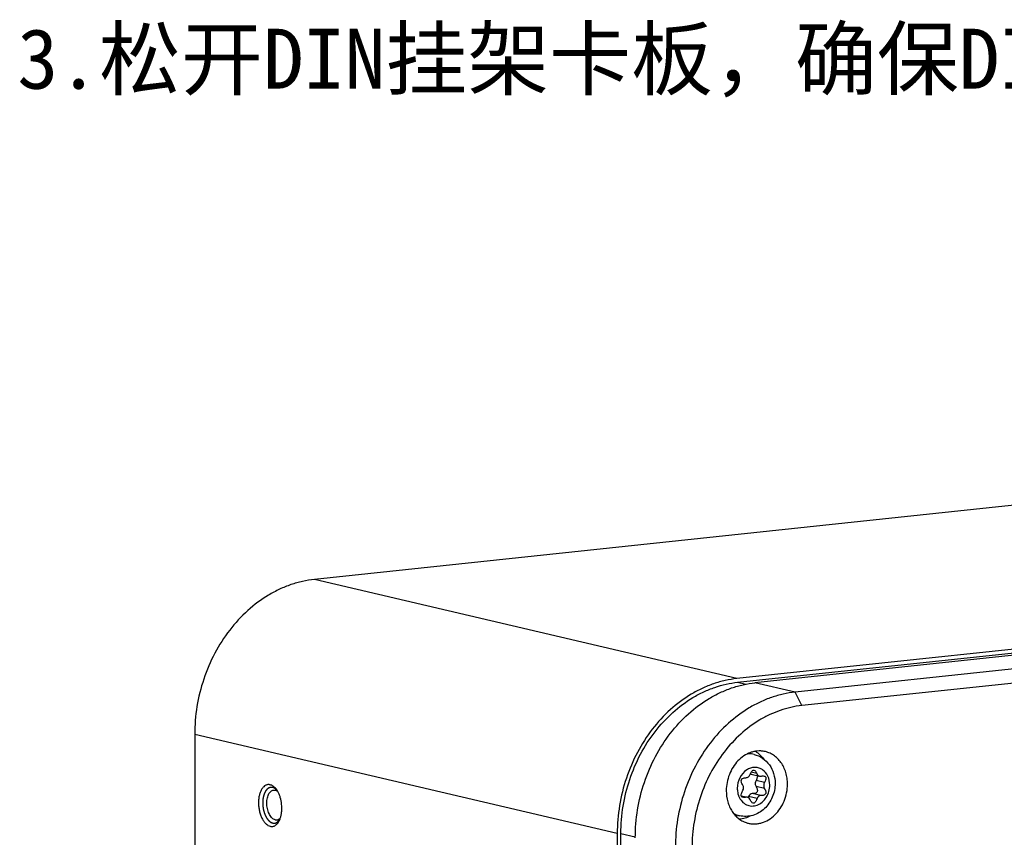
# Model space of a CAD drawing. Header units: millimetres. Extents: x 0 to 2731, y -3524 to -2222.
# Tile 220 of 221: x 2543 to 2625, y -2446 to -2378. Entities that reach past the tile are written whole.
import ezdxf

# ---------------------------------------------------------------- set-up
doc = ezdxf.new("R2010")
doc.units = ezdxf.units.MM
doc.header["$LTSCALE"] = 46.255
doc.layers.add('00_COMPONENTS', color=7, linetype='CONTINUOUS')
doc.layers.add('50_ALL_DETAILS', color=7, linetype='CONTINUOUS')
doc.styles.get("Standard").update_dxf_attribs({"font": 'simfang.ttf'})

msp = doc.modelspace()

# ---------------------------------------------------------------- linework, layer by layer
at = {"layer": '00_COMPONENTS', "color": 7}
for p, q in [((2676.85, -2413.091), (2567.123, -2424.758)), ((2712.037, -2421.345), (2602.31, -2433.012)), ((2602.366, -2433.321), (2712.093, -2421.654)), ((2713.538, -2421.697), (2603.811, -2433.364)), ((2716.873, -2422.479), (2607.146, -2434.147)), ((2717.43, -2423.597), (2607.703, -2435.264)), ((2557.16, -2437.669), (2557.22, -2496.41)), ((2603.734, -2439.33), (2603.303, -2439.229)), ((2603.494, -2440.968), (2604.2, -2441.133)), ((2602.67, -2442.778), (2603.182, -2442.898)), ((2602.535, -2444.441), (2602.104, -2444.34)), ((2592.347, -2445.923), (2592.421, -2519.15)), ((2592.726, -2519.221), (2592.652, -2445.91))]:
    msp.add_line(p, q, dxfattribs=at)
at = {"layer": '00_COMPONENTS', "color": 4}
for p, q in [((2602.31, -2433.012), (2567.123, -2424.758)), ((2602.366, -2433.321), (2603.045, -2433.481)), ((2607.146, -2434.147), (2603.811, -2433.364)), ((2607.703, -2435.264), (2607.146, -2434.147)), ((2592.347, -2445.923), (2557.16, -2437.669)), ((2603.962, -2440.925), (2603.495, -2440.816)), ((2604.607, -2441.657), (2603.901, -2441.492)), ((2604.607, -2442.18), (2603.901, -2442.014)), ((2603.054, -2442.895), (2602.684, -2442.808)), ((2603.983, -2443.002), (2603.277, -2442.836)), ((2604.288, -2442.76), (2603.582, -2442.595)), ((2592.652, -2445.91), (2593.848, -2446.19))]:
    msp.add_line(p, q, dxfattribs=at)
for centre, radius, start, end in [((2603.33, -2441.154), 1.871, 94.38113, 95.40977), ((2603.922, -2441.837), 1.456, 121.9982, 123.26955), ((2603.913, -2441.823), 1.44, 121.22549, 121.99726), ((2603.904, -2441.809), 1.423, 119.92436, 121.22653), ((2603.994, -2442.202), 1.649, 197.71723, 198.60615), ((2603.94, -2442.221), 1.591, 198.58782, 202.52568), ((2602.98, -2442.63), 1.866, 238.49993, 239.3844), ((2602.978, -2442.635), 1.861, 239.38455, 239.9687)]:
    msp.add_arc(centre, radius, start, end, dxfattribs=at)
at = {"layer": '00_COMPONENTS', "color": 7}
for centre, radius, start, end in [((2605.247, -2441.724), 1.974, 156.79947, 157.59099), ((2603.565, -2440.663), 0.313, 244.86603, 253.29526), ((2603.564, -2440.666), 0.31, 253.32582, 256.88521), ((2603.111, -2443.203), 0.312, 64.9034, 76.84195)]:
    msp.add_arc(centre, radius, start, end, dxfattribs=at)
for points, knots in [([(2567.123, -2424.758), (2566.794, -2424.793), (2566.136, -2424.902), (2565.165, -2425.177), (2564.214, -2425.563), (2562.973, -2426.224), (2561.517, -2427.312), (2560.007, -2428.957), (2558.771, -2430.89), (2557.853, -2433.039), (2557.288, -2435.322), (2557.159, -2436.889), (2557.16, -2437.669)], [0, 0, 0, 0, 0.055808, 0.112475, 0.170141, 0.22891, 0.349775, 0.475112, 0.60417, 0.735714, 0.868207, 1, 1, 1, 1]), ([(2602.31, -2433.012), (2601.981, -2433.047), (2601.323, -2433.156), (2600.352, -2433.431), (2599.401, -2433.817), (2598.16, -2434.478), (2596.704, -2435.566), (2595.194, -2437.211), (2593.958, -2439.144), (2593.04, -2441.293), (2592.475, -2443.576), (2592.346, -2445.143), (2592.347, -2445.923)], [0, 0, 0, 0, 0.055809, 0.112475, 0.170142, 0.22891, 0.349775, 0.475112, 0.60417, 0.735714, 0.868207, 1, 1, 1, 1]), ([(2592.652, -2445.91), (2592.651, -2445.149), (2592.776, -2443.621), (2593.327, -2441.395), (2594.222, -2439.3), (2595.428, -2437.415), (2596.9, -2435.812), (2598.319, -2434.751), (2599.53, -2434.106), (2600.457, -2433.73), (2601.404, -2433.462), (2602.046, -2433.355), (2602.366, -2433.321)], [0, 0, 0, 0, 0.131793, 0.264286, 0.39583, 0.524888, 0.650225, 0.77109, 0.829858, 0.887525, 0.944191, 1, 1, 1, 1]), ([(2593.848, -2446.275), (2593.847, -2445.495), (2593.975, -2443.928), (2594.541, -2441.645), (2595.458, -2439.496), (2596.695, -2437.563), (2598.205, -2435.918), (2599.661, -2434.83), (2600.902, -2434.169), (2601.853, -2433.783), (2602.824, -2433.508), (2603.482, -2433.399), (2603.811, -2433.364)], [0, 0, 0, 0, 0.131793, 0.264286, 0.39583, 0.524888, 0.650225, 0.77109, 0.829858, 0.887525, 0.944191, 1, 1, 1, 1]), ([(2607.146, -2434.147), (2606.818, -2434.181), (2606.159, -2434.29), (2605.189, -2434.566), (2604.237, -2434.951), (2602.996, -2435.613), (2601.54, -2436.701), (2600.03, -2438.345), (2598.794, -2440.278), (2597.876, -2442.427), (2597.311, -2444.71), (2597.182, -2446.277), (2597.183, -2447.057)], [0, 0, 0, 0, 0.055809, 0.112475, 0.170142, 0.22891, 0.349775, 0.475112, 0.60417, 0.735714, 0.868207, 1, 1, 1, 1]), ([(2607.703, -2435.264), (2607.402, -2435.296), (2606.798, -2435.396), (2605.909, -2435.649), (2605.037, -2436.002), (2603.899, -2436.608), (2602.564, -2437.606), (2601.18, -2439.113), (2600.047, -2440.885), (2599.205, -2442.855), (2598.687, -2444.948), (2598.569, -2446.384), (2598.57, -2447.099)], [0, 0, 0, 0, 0.055809, 0.112475, 0.170142, 0.22891, 0.349775, 0.475112, 0.60417, 0.735714, 0.868207, 1, 1, 1, 1]), ([(2604.576, -2439.077), (2604.482, -2439.06), (2604.292, -2439.038), (2604.003, -2439.044), (2603.713, -2439.089), (2603.328, -2439.202), (2602.864, -2439.44), (2602.373, -2439.855), (2601.963, -2440.383), (2601.655, -2440.994), (2601.464, -2441.66), (2601.42, -2442.122), (2601.42, -2442.352)], [0, 0, 0, 0, 0.0555, 0.111447, 0.168145, 0.225847, 0.344749, 0.469063, 0.598355, 0.731284, 0.865903, 1, 1, 1, 1]), ([(2603.734, -2439.33), (2603.989, -2439.389), (2604.481, -2439.609), (2605.053, -2440.182), (2605.407, -2440.921), (2605.485, -2441.467), (2605.486, -2441.741)], [0, 0, 0, 0, 0.244649, 0.491465, 0.743427, 1, 1, 1, 1]), ([(2603.846, -2439.07), (2603.98, -2439.15), (2604.237, -2439.345), (2604.447, -2439.587), (2604.54, -2439.72)], [0, 0, 0, 0, 0.492081, 1, 1, 1, 1]), ([(2606.517, -2441.81), (2606.517, -2441.644), (2606.494, -2441.315), (2606.39, -2440.838), (2606.219, -2440.395), (2605.986, -2439.998), (2605.698, -2439.657), (2605.36, -2439.382), (2604.984, -2439.182), (2604.713, -2439.103), (2604.576, -2439.077)], [0, 0, 0, 0, 0.137151, 0.27127, 0.401629, 0.527869, 0.650064, 0.768764, 0.884963, 1, 1, 1, 1]), ([(2602.804, -2441.901), (2602.775, -2441.855), (2602.727, -2441.77), (2602.667, -2441.621), (2602.65, -2441.475), (2602.72, -2441.368), (2602.802, -2441.316), (2602.912, -2441.284), (2602.996, -2441.275), (2603.042, -2441.273)], [0, 0, 0, 0, 0.176755, 0.321469, 0.533131, 0.624278, 0.725198, 0.848106, 1, 1, 1, 1]), ([(2603.042, -2441.273), (2603.121, -2441.269), (2603.288, -2441.198), (2603.388, -2441.053), (2603.422, -2440.971)], [0, 0, 0, 0, 0.473711, 1, 1, 1, 1]), ([(2603.433, -2440.946), (2603.454, -2440.895), (2603.496, -2440.807), (2603.569, -2440.701), (2603.646, -2440.637), (2603.705, -2440.63), (2603.729, -2440.636)], [0, 0, 0, 0, 0.363147, 0.637322, 0.837389, 1, 1, 1, 1]), ([(2603.729, -2440.636), (2603.776, -2440.647), (2603.876, -2440.742), (2603.931, -2440.854), (2603.962, -2440.925)], [0, 0, 0, 0, 0.382024, 1, 1, 1, 1]), ([(2604.005, -2441.086), (2604.019, -2441.14), (2603.998, -2441.288), (2603.94, -2441.416), (2603.901, -2441.492)], [0, 0, 0, 0, 0.396894, 1, 1, 1, 1]), ([(2603.962, -2440.925), (2603.985, -2440.976), (2604.049, -2441.068), (2604.149, -2441.122), (2604.2, -2441.133)], [0, 0, 0, 0, 0.516297, 1, 1, 1, 1]), ([(2604.327, -2441.137), (2604.352, -2441.133), (2604.434, -2441.121), (2604.519, -2441.119), (2604.576, -2441.132)], [0, 0, 0, 0, 0.298426, 1, 1, 1, 1]), ([(2604.576, -2441.132), (2604.614, -2441.141), (2604.691, -2441.176), (2604.722, -2441.281), (2604.715, -2441.372), (2604.684, -2441.496), (2604.641, -2441.591), (2604.607, -2441.657)], [0, 0, 0, 0, 0.190528, 0.375509, 0.493077, 0.634599, 1, 1, 1, 1]), ([(2563.444, -2441.858), (2563.413, -2441.851), (2563.349, -2441.841), (2563.254, -2441.844), (2563.16, -2441.864), (2563.037, -2441.914), (2562.89, -2442.022), (2562.744, -2442.207), (2562.625, -2442.443), (2562.538, -2442.721), (2562.484, -2443.03), (2562.467, -2443.361), (2562.486, -2443.7), (2562.541, -2444.035), (2562.63, -2444.353), (2562.749, -2444.643), (2562.895, -2444.893), (2563.062, -2445.095), (2563.245, -2445.241), (2563.381, -2445.299), (2563.447, -2445.315)], [0, 0, 0, 0, 0.022191, 0.043938, 0.065719, 0.088007, 0.135583, 0.189186, 0.249713, 0.3169, 0.389672, 0.466412, 0.545177, 0.623868, 0.700394, 0.772827, 0.839582, 0.899628, 0.95277, 1, 1, 1, 1]), ([(2563.933, -2442.207), (2563.898, -2442.162), (2563.824, -2442.079), (2563.703, -2441.976), (2563.577, -2441.9), (2563.488, -2441.869), (2563.444, -2441.858)], [0, 0, 0, 0, 0.281156, 0.540143, 0.778547, 1, 1, 1, 1]), ([(2564.075, -2442.419), (2564.064, -2442.4), (2564.021, -2442.327), (2563.972, -2442.256), (2563.933, -2442.207)], [0, 0, 0, 0, 0.258803, 1, 1, 1, 1]), ([(2605.486, -2441.741), (2605.486, -2442.131), (2605.329, -2442.914), (2604.67, -2443.892), (2603.672, -2444.496), (2602.892, -2444.525), (2602.535, -2444.441)], [0, 0, 0, 0, 0.257316, 0.511396, 0.758108, 1, 1, 1, 1]), ([(2602.804, -2442.319), (2602.84, -2442.254), (2602.878, -2442.109), (2602.841, -2441.961), (2602.804, -2441.901)], [0, 0, 0, 0, 0.512954, 1, 1, 1, 1]), ([(2603.177, -2445.042), (2603.272, -2445.069), (2603.467, -2445.109), (2603.766, -2445.127), (2604.068, -2445.103), (2604.472, -2445.013), (2604.965, -2444.794), (2605.49, -2444.385), (2605.93, -2443.851), (2606.263, -2443.222), (2606.47, -2442.531), (2606.517, -2442.05), (2606.517, -2441.81)], [0, 0, 0, 0, 0.055648, 0.111549, 0.168056, 0.225478, 0.343733, 0.467601, 0.596822, 0.730063, 0.865256, 1, 1, 1, 1]), ([(2603.901, -2441.492), (2603.859, -2441.574), (2603.814, -2441.755), (2603.857, -2441.938), (2603.901, -2442.014)], [0, 0, 0, 0, 0.512296, 1, 1, 1, 1]), ([(2603.901, -2442.014), (2603.925, -2442.056), (2603.966, -2442.135), (2604.015, -2442.273), (2604.018, -2442.381), (2603.993, -2442.434)], [0, 0, 0, 0, 0.328302, 0.597892, 1, 1, 1, 1]), ([(2604.607, -2442.18), (2604.632, -2442.223), (2604.674, -2442.304), (2604.714, -2442.423), (2604.724, -2442.526), (2604.699, -2442.615), (2604.638, -2442.683), (2604.546, -2442.729), (2604.426, -2442.755), (2604.337, -2442.76), (2604.288, -2442.76)], [0, 0, 0, 0, 0.166144, 0.301326, 0.410881, 0.504626, 0.597533, 0.704926, 0.837184, 1, 1, 1, 1]), ([(2604.607, -2441.657), (2604.565, -2441.739), (2604.52, -2441.92), (2604.563, -2442.104), (2604.607, -2442.18)], [0, 0, 0, 0, 0.512296, 1, 1, 1, 1]), ([(2563.863, -2444.777), (2563.818, -2444.766), (2563.727, -2444.728), (2563.604, -2444.634), (2563.489, -2444.504), (2563.388, -2444.343), (2563.303, -2444.155), (2563.236, -2443.947), (2563.19, -2443.726), (2563.166, -2443.498), (2563.165, -2443.272), (2563.187, -2443.055), (2563.232, -2442.854), (2563.297, -2442.675), (2563.382, -2442.525), (2563.484, -2442.408), (2563.6, -2442.329), (2563.687, -2442.304), (2563.729, -2442.299)], [0, 0, 0, 0, 0.046211, 0.097785, 0.155685, 0.219876, 0.289591, 0.363565, 0.440206, 0.51774, 0.594331, 0.668208, 0.737787, 0.801812, 0.859535, 0.910943, 0.957032, 1, 1, 1, 1]), ([(2563.729, -2442.299), (2563.74, -2442.298), (2563.784, -2442.295), (2563.828, -2442.3), (2563.86, -2442.308)], [0, 0, 0, 0, 0.247279, 1, 1, 1, 1]), ([(2564.075, -2442.419), (2564.042, -2442.392), (2563.974, -2442.346), (2563.898, -2442.317), (2563.86, -2442.308)], [0, 0, 0, 0, 0.522748, 1, 1, 1, 1]), ([(2564.307, -2444.595), (2564.333, -2444.512), (2564.376, -2444.338), (2564.426, -2443.967), (2564.418, -2443.483), (2564.324, -2443.008), (2564.198, -2442.656), (2564.118, -2442.494), (2564.075, -2442.419)], [0, 0, 0, 0, 0.116507, 0.240209, 0.500008, 0.759802, 0.8835, 1, 1, 1, 1]), ([(2601.42, -2442.352), (2601.421, -2442.662), (2601.481, -2443.124), (2601.686, -2443.694), (2601.895, -2444.079), (2602.154, -2444.415), (2602.459, -2444.694), (2602.801, -2444.909), (2603.05, -2445.006), (2603.177, -2445.042)], [0, 0, 0, 0, 0.269861, 0.400235, 0.526767, 0.649444, 0.768644, 0.885133, 1, 1, 1, 1]), ([(2602.67, -2442.778), (2602.655, -2442.717), (2602.686, -2442.549), (2602.757, -2442.406), (2602.804, -2442.319)], [0, 0, 0, 0, 0.389864, 1, 1, 1, 1]), ([(2602.806, -2442.9), (2602.773, -2442.892), (2602.711, -2442.867), (2602.678, -2442.808), (2602.67, -2442.778)], [0, 0, 0, 0, 0.523589, 1, 1, 1, 1]), ([(2603.054, -2442.895), (2603.03, -2442.899), (2602.948, -2442.911), (2602.862, -2442.913), (2602.806, -2442.9)], [0, 0, 0, 0, 0.298423, 1, 1, 1, 1]), ([(2603.277, -2442.836), (2603.274, -2442.844), (2603.263, -2442.872), (2603.252, -2442.899), (2603.243, -2442.92)], [0, 0, 0, 0, 0.259534, 1, 1, 1, 1]), ([(2603.419, -2443.106), (2603.41, -2443.085), (2603.369, -2443.009), (2603.301, -2442.947), (2603.243, -2442.92)], [0, 0, 0, 0, 0.26286, 1, 1, 1, 1]), ([(2603.582, -2442.595), (2603.518, -2442.595), (2603.381, -2442.651), (2603.302, -2442.77), (2603.277, -2442.836)], [0, 0, 0, 0, 0.47237, 1, 1, 1, 1]), ([(2603.993, -2442.434), (2603.981, -2442.461), (2603.929, -2442.527), (2603.779, -2442.585), (2603.654, -2442.594), (2603.582, -2442.595)], [0, 0, 0, 0, 0.188195, 0.527991, 1, 1, 1, 1]), ([(2603.983, -2443.002), (2603.958, -2443.066), (2603.912, -2443.175), (2603.832, -2443.308), (2603.748, -2443.391), (2603.68, -2443.402), (2603.653, -2443.396)], [0, 0, 0, 0, 0.373193, 0.651347, 0.847948, 1, 1, 1, 1]), ([(2604.288, -2442.76), (2604.224, -2442.761), (2604.087, -2442.816), (2604.008, -2442.935), (2603.983, -2443.002)], [0, 0, 0, 0, 0.47237, 1, 1, 1, 1]), ([(2603.653, -2443.396), (2603.606, -2443.385), (2603.506, -2443.29), (2603.451, -2443.178), (2603.419, -2443.106)], [0, 0, 0, 0, 0.381932, 1, 1, 1, 1]), ([(2563.993, -2444.785), (2564.022, -2444.782), (2564.08, -2444.769), (2564.163, -2444.729), (2564.24, -2444.671), (2564.285, -2444.622), (2564.307, -2444.595)], [0, 0, 0, 0, 0.231284, 0.47076, 0.725355, 1, 1, 1, 1]), ([(2564.212, -2444.832), (2564.221, -2444.814), (2564.257, -2444.737), (2564.287, -2444.657), (2564.307, -2444.595)], [0, 0, 0, 0, 0.241203, 1, 1, 1, 1]), ([(2603.435, -2444.448), (2603.291, -2444.525), (2602.994, -2444.651), (2602.677, -2444.711), (2602.519, -2444.723)], [0, 0, 0, 0, 0.507965, 1, 1, 1, 1]), ([(2563.447, -2445.315), (2563.483, -2445.323), (2563.557, -2445.333), (2563.667, -2445.325), (2563.774, -2445.295), (2563.915, -2445.222), (2564.076, -2445.072), (2564.17, -2444.918), (2564.212, -2444.832)], [0, 0, 0, 0, 0.113283, 0.224375, 0.336533, 0.452873, 0.707007, 1, 1, 1, 1]), ([(2563.863, -2444.777), (2563.873, -2444.779), (2563.917, -2444.787), (2563.961, -2444.789), (2563.993, -2444.785)], [0, 0, 0, 0, 0.254816, 1, 1, 1, 1])]:
    msp.add_open_spline(points, degree=3, knots=knots, dxfattribs=at)
at = {"layer": '00_COMPONENTS', "color": 4}
for points, knots in [([(2603.734, -2439.33), (2603.601, -2439.298), (2603.417, -2439.278), (2603.233, -2439.285), (2603.187, -2439.288)], [0, 0, 0, 0, 0.747924, 1, 1, 1, 1]), ([(2605.042, -2441.872), (2605.041, -2441.622), (2604.947, -2441.136), (2604.567, -2440.651), (2604.164, -2440.446), (2603.837, -2440.389), (2603.503, -2440.43), (2603.293, -2440.519), (2603.194, -2440.576)], [0, 0, 0, 0, 0.271866, 0.520189, 0.638591, 0.755953, 0.875579, 1, 1, 1, 1]), ([(2603.123, -2440.62), (2602.881, -2440.778), (2602.48, -2441.255), (2602.34, -2441.855), (2602.34, -2442.159)], [0, 0, 0, 0, 0.48733, 1, 1, 1, 1]), ([(2563.652, -2442.083), (2563.639, -2442.082), (2563.618, -2442.081), (2563.591, -2442.079), (2563.571, -2442.078), (2563.554, -2442.077), (2563.541, -2442.076), (2563.531, -2442.076), (2563.52, -2442.075), (2563.512, -2442.075), (2563.505, -2442.074), (2563.501, -2442.074), (2563.498, -2442.074), (2563.495, -2442.074), (2563.493, -2442.073), (2563.492, -2442.073), (2563.491, -2442.073), (2563.49, -2442.073), (2563.489, -2442.073), (2563.489, -2442.074), (2563.487, -2442.074), (2563.485, -2442.075), (2563.483, -2442.075), (2563.48, -2442.076), (2563.475, -2442.078), (2563.469, -2442.08), (2563.461, -2442.082), (2563.451, -2442.085), (2563.441, -2442.088), (2563.428, -2442.092), (2563.412, -2442.097), (2563.396, -2442.102), (2563.383, -2442.106), (2563.373, -2442.108), (2563.364, -2442.111), (2563.355, -2442.114), (2563.349, -2442.116), (2563.345, -2442.117), (2563.342, -2442.118), (2563.339, -2442.119), (2563.337, -2442.119), (2563.336, -2442.12), (2563.335, -2442.12), (2563.334, -2442.12), (2563.334, -2442.121), (2563.333, -2442.121), (2563.332, -2442.122), (2563.33, -2442.123), (2563.328, -2442.125), (2563.325, -2442.127), (2563.321, -2442.13), (2563.315, -2442.134), (2563.307, -2442.139), (2563.298, -2442.146), (2563.29, -2442.152), (2563.278, -2442.161), (2563.263, -2442.171), (2563.248, -2442.182), (2563.236, -2442.19), (2563.227, -2442.197), (2563.218, -2442.203), (2563.21, -2442.208), (2563.204, -2442.213), (2563.201, -2442.215), (2563.198, -2442.217), (2563.195, -2442.219), (2563.193, -2442.22), (2563.192, -2442.221), (2563.191, -2442.222), (2563.191, -2442.222), (2563.19, -2442.223), (2563.19, -2442.224), (2563.188, -2442.225), (2563.187, -2442.227), (2563.185, -2442.23), (2563.182, -2442.233), (2563.179, -2442.237), (2563.173, -2442.243), (2563.167, -2442.252), (2563.159, -2442.261), (2563.151, -2442.271), (2563.14, -2442.284), (2563.127, -2442.3), (2563.114, -2442.317), (2563.103, -2442.33), (2563.095, -2442.339), (2563.087, -2442.349), (2563.08, -2442.357), (2563.075, -2442.364), (2563.072, -2442.368), (2563.069, -2442.371), (2563.067, -2442.374), (2563.065, -2442.376), (2563.064, -2442.377), (2563.063, -2442.378), (2563.063, -2442.379), (2563.062, -2442.379), (2563.062, -2442.38), (2563.061, -2442.382), (2563.06, -2442.385), (2563.058, -2442.388), (2563.056, -2442.392), (2563.053, -2442.397), (2563.049, -2442.406), (2563.044, -2442.416), (2563.037, -2442.428), (2563.031, -2442.441), (2563.022, -2442.457), (2563.011, -2442.478), (2563.001, -2442.499), (2562.992, -2442.515), (2562.986, -2442.528), (2562.979, -2442.54), (2562.974, -2442.551), (2562.969, -2442.559), (2562.967, -2442.564), (2562.965, -2442.568), (2562.963, -2442.571), (2562.962, -2442.574), (2562.961, -2442.576), (2562.96, -2442.577), (2562.96, -2442.578), (2562.959, -2442.579), (2562.959, -2442.58), (2562.958, -2442.582), (2562.957, -2442.585), (2562.956, -2442.589), (2562.955, -2442.594), (2562.953, -2442.6), (2562.949, -2442.61), (2562.945, -2442.622), (2562.941, -2442.637), (2562.936, -2442.652), (2562.929, -2442.671), (2562.921, -2442.696), (2562.913, -2442.721), (2562.907, -2442.74), (2562.902, -2442.755), (2562.898, -2442.77), (2562.894, -2442.782), (2562.89, -2442.792), (2562.888, -2442.798), (2562.887, -2442.803), (2562.886, -2442.807), (2562.885, -2442.81), (2562.884, -2442.812), (2562.883, -2442.814), (2562.883, -2442.814), (2562.883, -2442.815), (2562.883, -2442.817), (2562.882, -2442.819), (2562.882, -2442.823), (2562.881, -2442.827), (2562.88, -2442.832), (2562.879, -2442.839), (2562.877, -2442.85), (2562.874, -2442.864), (2562.871, -2442.881), (2562.868, -2442.897), (2562.864, -2442.919), (2562.859, -2442.947), (2562.855, -2442.975), (2562.851, -2442.997), (2562.848, -2443.013), (2562.845, -2443.03), (2562.842, -2443.044), (2562.84, -2443.055), (2562.839, -2443.062), (2562.838, -2443.067), (2562.837, -2443.071), (2562.837, -2443.075), (2562.836, -2443.078), (2562.836, -2443.08), (2562.836, -2443.082), (2562.836, -2443.085), (2562.835, -2443.089), (2562.835, -2443.093), (2562.835, -2443.099), (2562.834, -2443.107), (2562.834, -2443.119), (2562.833, -2443.134), (2562.832, -2443.152), (2562.831, -2443.17), (2562.829, -2443.194), (2562.828, -2443.224), (2562.826, -2443.26), (2562.824, -2443.29), (2562.823, -2443.315), (2562.822, -2443.33), (2562.821, -2443.342), (2562.821, -2443.351), (2562.82, -2443.358), (2562.82, -2443.363), (2562.82, -2443.366), (2562.82, -2443.369), (2562.82, -2443.371), (2562.82, -2443.374), (2562.82, -2443.379), (2562.821, -2443.387), (2562.821, -2443.396), (2562.822, -2443.408), (2562.823, -2443.423), (2562.824, -2443.448), (2562.826, -2443.478), (2562.828, -2443.514), (2562.83, -2443.551), (2562.831, -2443.581), (2562.833, -2443.605), (2562.834, -2443.621), (2562.834, -2443.633), (2562.835, -2443.642), (2562.835, -2443.649), (2562.836, -2443.655), (2562.836, -2443.658), (2562.836, -2443.66), (2562.836, -2443.662), (2562.837, -2443.665), (2562.838, -2443.671), (2562.839, -2443.678), (2562.84, -2443.687), (2562.842, -2443.699), (2562.845, -2443.714), (2562.849, -2443.738), (2562.854, -2443.768), (2562.86, -2443.804), (2562.865, -2443.84), (2562.87, -2443.87), (2562.874, -2443.894), (2562.877, -2443.909), (2562.879, -2443.921), (2562.88, -2443.93), (2562.881, -2443.937), (2562.882, -2443.943), (2562.883, -2443.946), (2562.883, -2443.948), (2562.884, -2443.95), (2562.885, -2443.953), (2562.886, -2443.958), (2562.888, -2443.965), (2562.89, -2443.974), (2562.894, -2443.985), (2562.898, -2443.999), (2562.904, -2444.022), (2562.912, -2444.05), (2562.922, -2444.084), (2562.931, -2444.119), (2562.939, -2444.147), (2562.945, -2444.17), (2562.949, -2444.184), (2562.953, -2444.195), (2562.955, -2444.204), (2562.957, -2444.211), (2562.958, -2444.216), (2562.959, -2444.219), (2562.96, -2444.221), (2562.961, -2444.223), (2562.962, -2444.226), (2562.964, -2444.23), (2562.966, -2444.237), (2562.97, -2444.245), (2562.974, -2444.255), (2562.98, -2444.268), (2562.988, -2444.289), (2562.999, -2444.316), (2563.012, -2444.347), (2563.023, -2444.374), (2563.032, -2444.395), (2563.039, -2444.41), (2563.045, -2444.426), (2563.051, -2444.439), (2563.055, -2444.45), (2563.058, -2444.456), (2563.06, -2444.462), (2563.062, -2444.466), (2563.063, -2444.469), (2563.064, -2444.471), (2563.065, -2444.472), (2563.065, -2444.473), (2563.065, -2444.474), (2563.066, -2444.475), (2563.067, -2444.477), (2563.069, -2444.48), (2563.071, -2444.483), (2563.074, -2444.488), (2563.077, -2444.493), (2563.082, -2444.502), (2563.089, -2444.513), (2563.096, -2444.527), (2563.104, -2444.54), (2563.115, -2444.558), (2563.128, -2444.58), (2563.141, -2444.602), (2563.152, -2444.62), (2563.159, -2444.633), (2563.167, -2444.646), (2563.174, -2444.658), (2563.179, -2444.666), (2563.182, -2444.672), (2563.185, -2444.676), (2563.187, -2444.68), (2563.189, -2444.682), (2563.19, -2444.684), (2563.19, -2444.686), (2563.191, -2444.686), (2563.191, -2444.687), (2563.192, -2444.688), (2563.194, -2444.689), (2563.195, -2444.692), (2563.198, -2444.694), (2563.201, -2444.698), (2563.204, -2444.702), (2563.21, -2444.709), (2563.218, -2444.718), (2563.227, -2444.729), (2563.236, -2444.74), (2563.248, -2444.754), (2563.263, -2444.772), (2563.278, -2444.789), (2563.29, -2444.803), (2563.299, -2444.814), (2563.308, -2444.825), (2563.315, -2444.834), (2563.321, -2444.841), (2563.325, -2444.845), (2563.328, -2444.849), (2563.33, -2444.851), (2563.332, -2444.854), (2563.333, -2444.855), (2563.334, -2444.856), (2563.334, -2444.857), (2563.335, -2444.857), (2563.336, -2444.858), (2563.337, -2444.859), (2563.339, -2444.86), (2563.342, -2444.862), (2563.345, -2444.865), (2563.349, -2444.868), (2563.356, -2444.873), (2563.364, -2444.879), (2563.373, -2444.887), (2563.383, -2444.894), (2563.396, -2444.905), (2563.412, -2444.917), (2563.429, -2444.93), (2563.442, -2444.94), (2563.451, -2444.947), (2563.461, -2444.955), (2563.469, -2444.961), (2563.476, -2444.966), (2563.48, -2444.969), (2563.483, -2444.972), (2563.485, -2444.974), (2563.487, -2444.975), (2563.489, -2444.977), (2563.49, -2444.977), (2563.49, -2444.978), (2563.491, -2444.978), (2563.492, -2444.978), (2563.493, -2444.979), (2563.495, -2444.98), (2563.498, -2444.981), (2563.501, -2444.982), (2563.506, -2444.984), (2563.512, -2444.987), (2563.521, -2444.99), (2563.531, -2444.995), (2563.542, -2444.999), (2563.555, -2445.005), (2563.573, -2445.012), (2563.593, -2445.02), (2563.621, -2445.031), (2563.641, -2445.04), (2563.655, -2445.046)], [0, 0, 0, 0, 0.015625, 0.023438, 0.03125, 0.039062, 0.042969, 0.046875, 0.050781, 0.054688, 0.056641, 0.058594, 0.05957, 0.060547, 0.061523, 0.062012, 0.062256, 0.0625, 0.062744, 0.062988, 0.063477, 0.064453, 0.06543, 0.066406, 0.068359, 0.070312, 0.074219, 0.078125, 0.082031, 0.085938, 0.09375, 0.101562, 0.105469, 0.109375, 0.113281, 0.117188, 0.119141, 0.121094, 0.12207, 0.123047, 0.124023, 0.124512, 0.124756, 0.125, 0.125244, 0.125488, 0.125977, 0.126953, 0.12793, 0.128906, 0.130859, 0.132812, 0.136719, 0.140625, 0.144531, 0.148438, 0.15625, 0.164062, 0.167969, 0.171875, 0.175781, 0.179688, 0.181641, 0.183594, 0.18457, 0.185547, 0.186523, 0.187012, 0.187256, 0.1875, 0.187744, 0.187988, 0.188477, 0.189453, 0.19043, 0.191406, 0.193359, 0.195312, 0.199219, 0.203125, 0.207031, 0.210938, 0.21875, 0.226562, 0.230469, 0.234375, 0.238281, 0.242188, 0.244141, 0.246094, 0.24707, 0.248047, 0.249023, 0.249512, 0.249756, 0.25, 0.250244, 0.250488, 0.250977, 0.251953, 0.25293, 0.253906, 0.255859, 0.257812, 0.261719, 0.265625, 0.269531, 0.273438, 0.28125, 0.289062, 0.292969, 0.296875, 0.300781, 0.304688, 0.306641, 0.308594, 0.30957, 0.310547, 0.311523, 0.312012, 0.312256, 0.3125, 0.312744, 0.312988, 0.313477, 0.314453, 0.31543, 0.316406, 0.318359, 0.320312, 0.324219, 0.328125, 0.332031, 0.335938, 0.34375, 0.351562, 0.355469, 0.359375, 0.363281, 0.367188, 0.369141, 0.371094, 0.37207, 0.373047, 0.374023, 0.374512, 0.374756, 0.375, 0.375244, 0.375488, 0.375977, 0.376953, 0.37793, 0.378906, 0.380859, 0.382812, 0.386719, 0.390625, 0.394531, 0.398438, 0.40625, 0.414062, 0.417969, 0.421875, 0.425781, 0.429688, 0.431641, 0.433594, 0.43457, 0.435547, 0.436523, 0.437012, 0.4375, 0.437988, 0.438477, 0.439453, 0.44043, 0.441406, 0.443359, 0.445312, 0.449219, 0.453125, 0.457031, 0.460938, 0.46875, 0.476562, 0.484375, 0.488281, 0.492188, 0.494141, 0.496094, 0.498047, 0.499023, 0.499512, 0.5, 0.500488, 0.500977, 0.501953, 0.503906, 0.505859, 0.507812, 0.511719, 0.515625, 0.523438, 0.53125, 0.539062, 0.546875, 0.550781, 0.554688, 0.556641, 0.558594, 0.560547, 0.561523, 0.562012, 0.5625, 0.562988, 0.563477, 0.564453, 0.566406, 0.568359, 0.570312, 0.574219, 0.578125, 0.585938, 0.59375, 0.601562, 0.609375, 0.613281, 0.617188, 0.619141, 0.621094, 0.623047, 0.624023, 0.624512, 0.625, 0.625488, 0.625977, 0.626953, 0.628906, 0.630859, 0.632812, 0.636719, 0.640625, 0.648438, 0.65625, 0.664062, 0.671875, 0.675781, 0.679688, 0.681641, 0.683594, 0.685547, 0.686523, 0.687012, 0.6875, 0.687988, 0.688477, 0.689453, 0.691406, 0.693359, 0.695312, 0.699219, 0.703125, 0.710938, 0.71875, 0.726562, 0.730469, 0.734375, 0.738281, 0.742188, 0.744141, 0.746094, 0.74707, 0.748047, 0.749023, 0.749512, 0.749756, 0.75, 0.750244, 0.750488, 0.750977, 0.751953, 0.75293, 0.753906, 0.755859, 0.757812, 0.761719, 0.765625, 0.769531, 0.773438, 0.78125, 0.789062, 0.792969, 0.796875, 0.800781, 0.804688, 0.806641, 0.808594, 0.80957, 0.810547, 0.811523, 0.812012, 0.812256, 0.8125, 0.812744, 0.812988, 0.813477, 0.814453, 0.81543, 0.816406, 0.818359, 0.820312, 0.824219, 0.828125, 0.832031, 0.835938, 0.84375, 0.851562, 0.855469, 0.859375, 0.863281, 0.867188, 0.869141, 0.871094, 0.87207, 0.873047, 0.874023, 0.874512, 0.874756, 0.875, 0.875244, 0.875488, 0.875977, 0.876953, 0.87793, 0.878906, 0.880859, 0.882812, 0.886719, 0.890625, 0.894531, 0.898438, 0.90625, 0.914062, 0.917969, 0.921875, 0.925781, 0.929688, 0.931641, 0.933594, 0.93457, 0.935547, 0.936523, 0.937012, 0.937256, 0.9375, 0.937744, 0.937988, 0.938477, 0.939453, 0.94043, 0.941406, 0.943359, 0.945312, 0.949219, 0.953125, 0.957031, 0.960938, 0.96875, 0.976562, 0.984375, 1, 1, 1, 1]), ([(2564.004, -2442.304), (2563.997, -2442.297), (2563.987, -2442.287), (2563.973, -2442.274), (2563.965, -2442.266), (2563.958, -2442.259), (2563.954, -2442.255), (2563.951, -2442.251), (2563.948, -2442.249), (2563.945, -2442.247), (2563.94, -2442.242), (2563.932, -2442.235), (2563.921, -2442.226), (2563.91, -2442.217), (2563.902, -2442.21), (2563.897, -2442.206), (2563.894, -2442.204), (2563.893, -2442.202), (2563.891, -2442.201), (2563.888, -2442.199), (2563.883, -2442.196), (2563.876, -2442.19), (2563.866, -2442.184), (2563.857, -2442.178), (2563.85, -2442.172), (2563.844, -2442.168), (2563.839, -2442.165), (2563.836, -2442.163), (2563.834, -2442.162), (2563.833, -2442.161), (2563.832, -2442.16), (2563.83, -2442.159), (2563.826, -2442.157), (2563.822, -2442.154), (2563.816, -2442.151), (2563.809, -2442.147), (2563.799, -2442.142), (2563.79, -2442.136), (2563.782, -2442.132), (2563.778, -2442.13), (2563.774, -2442.128), (2563.772, -2442.127), (2563.771, -2442.126), (2563.768, -2442.125), (2563.765, -2442.123), (2563.76, -2442.122), (2563.753, -2442.118), (2563.744, -2442.115), (2563.733, -2442.11), (2563.725, -2442.106), (2563.72, -2442.104), (2563.717, -2442.103), (2563.715, -2442.102), (2563.714, -2442.102), (2563.71, -2442.101), (2563.705, -2442.099), (2563.697, -2442.097), (2563.687, -2442.094), (2563.672, -2442.089), (2563.66, -2442.085), (2563.652, -2442.083)], [0, 0, 0, 0, 0.0625, 0.09375, 0.125, 0.140625, 0.15625, 0.164062, 0.171875, 0.179688, 0.1875, 0.21875, 0.25, 0.28125, 0.3125, 0.320312, 0.328125, 0.332031, 0.335938, 0.34375, 0.359375, 0.375, 0.40625, 0.4375, 0.453125, 0.46875, 0.484375, 0.492188, 0.496094, 0.5, 0.503906, 0.507812, 0.515625, 0.53125, 0.546875, 0.5625, 0.59375, 0.625, 0.640625, 0.65625, 0.664062, 0.667969, 0.671875, 0.679688, 0.6875, 0.703125, 0.71875, 0.75, 0.78125, 0.8125, 0.820312, 0.828125, 0.832031, 0.835938, 0.84375, 0.859375, 0.875, 0.90625, 0.9375, 1, 1, 1, 1]), ([(2602.34, -2442.159), (2602.34, -2442.206), (2602.347, -2442.39), (2602.382, -2442.573), (2602.424, -2442.704)], [0, 0, 0, 0, 0.253414, 1, 1, 1, 1]), ([(2602.47, -2442.831), (2602.533, -2442.982), (2602.702, -2443.258), (2603.082, -2443.547), (2603.538, -2443.658), (2604.008, -2443.575), (2604.434, -2443.314), (2604.888, -2442.778), (2605.042, -2442.231), (2605.042, -2441.872)], [0, 0, 0, 0, 0.124198, 0.24097, 0.354695, 0.471309, 0.595182, 0.727038, 1, 1, 1, 1]), ([(2602.046, -2444.246), (2602.085, -2444.268), (2602.24, -2444.351), (2602.407, -2444.411), (2602.535, -2444.441)], [0, 0, 0, 0, 0.25186, 1, 1, 1, 1]), ([(2563.655, -2445.046), (2563.669, -2445.047), (2563.689, -2445.05), (2563.714, -2445.052), (2563.727, -2445.054), (2563.738, -2445.055), (2563.746, -2445.056), (2563.753, -2445.057), (2563.758, -2445.057), (2563.761, -2445.058), (2563.763, -2445.058), (2563.765, -2445.058), (2563.765, -2445.058), (2563.766, -2445.058), (2563.767, -2445.058), (2563.77, -2445.058), (2563.774, -2445.057), (2563.779, -2445.057), (2563.784, -2445.056), (2563.791, -2445.055), (2563.803, -2445.054), (2563.821, -2445.051), (2563.838, -2445.049), (2563.85, -2445.048), (2563.857, -2445.047), (2563.862, -2445.046), (2563.868, -2445.045), (2563.872, -2445.045), (2563.874, -2445.045), (2563.875, -2445.044), (2563.876, -2445.044), (2563.877, -2445.044), (2563.878, -2445.043), (2563.881, -2445.043), (2563.884, -2445.041), (2563.888, -2445.04), (2563.895, -2445.037), (2563.903, -2445.034), (2563.913, -2445.03), (2563.923, -2445.026), (2563.933, -2445.022), (2563.943, -2445.018), (2563.953, -2445.014), (2563.962, -2445.011), (2563.968, -2445.009), (2563.973, -2445.007), (2563.976, -2445.006), (2563.978, -2445.005), (2563.98, -2445.004), (2563.982, -2445.003), (2563.983, -2445.003), (2563.983, -2445.003), (2563.984, -2445.002), (2563.985, -2445.002), (2563.986, -2445.001), (2563.988, -2445), (2563.99, -2444.998), (2563.994, -2444.996), (2563.998, -2444.993), (2564.004, -2444.989), (2564.012, -2444.984), (2564.021, -2444.977), (2564.031, -2444.971), (2564.04, -2444.965), (2564.05, -2444.958), (2564.059, -2444.952), (2564.067, -2444.946), (2564.073, -2444.942), (2564.077, -2444.939), (2564.08, -2444.937), (2564.082, -2444.936), (2564.084, -2444.935), (2564.084, -2444.935), (2564.085, -2444.934), (2564.086, -2444.933), (2564.088, -2444.931), (2564.092, -2444.927), (2564.096, -2444.923), (2564.1, -2444.919), (2564.106, -2444.913), (2564.116, -2444.903), (2564.131, -2444.888), (2564.145, -2444.873), (2564.155, -2444.863), (2564.161, -2444.857), (2564.166, -2444.853), (2564.17, -2444.849), (2564.173, -2444.845), (2564.175, -2444.843), (2564.176, -2444.842), (2564.177, -2444.841), (2564.178, -2444.841), (2564.179, -2444.839), (2564.18, -2444.837), (2564.183, -2444.833), (2564.186, -2444.828), (2564.192, -2444.821), (2564.198, -2444.812), (2564.206, -2444.801), (2564.216, -2444.786), (2564.235, -2444.76), (2564.25, -2444.738), (2564.261, -2444.723)], [0, 0, 0, 0, 0.0625, 0.09375, 0.109375, 0.125, 0.140625, 0.148438, 0.15625, 0.160156, 0.164062, 0.166016, 0.166992, 0.167969, 0.169922, 0.171875, 0.179688, 0.1875, 0.195312, 0.203125, 0.21875, 0.25, 0.28125, 0.296875, 0.304688, 0.3125, 0.320312, 0.328125, 0.330078, 0.332031, 0.333008, 0.333984, 0.335938, 0.339844, 0.34375, 0.351562, 0.359375, 0.375, 0.390625, 0.40625, 0.421875, 0.4375, 0.453125, 0.46875, 0.476562, 0.484375, 0.488281, 0.492188, 0.496094, 0.498047, 0.499023, 0.5, 0.500977, 0.501953, 0.503906, 0.507812, 0.511719, 0.515625, 0.523438, 0.53125, 0.546875, 0.5625, 0.578125, 0.59375, 0.609375, 0.625, 0.640625, 0.648438, 0.65625, 0.660156, 0.664062, 0.666016, 0.666992, 0.667969, 0.669922, 0.671875, 0.679688, 0.6875, 0.695312, 0.703125, 0.71875, 0.75, 0.78125, 0.796875, 0.804688, 0.8125, 0.820312, 0.828125, 0.830078, 0.832031, 0.833008, 0.833984, 0.835938, 0.839844, 0.84375, 0.851562, 0.859375, 0.875, 0.890625, 0.90625, 0.9375, 1, 1, 1, 1])]:
    msp.add_open_spline(points, degree=3, knots=knots, dxfattribs=at)
at = {"layer": '00_COMPONENTS', "color": 7}
for points in [[(2604.2, -2441.133), (2604.241, -2441.143), (2604.285, -2441.144), (2604.327, -2441.137)], [(2603.182, -2442.898), (2603.14, -2442.889), (2603.096, -2442.888), (2603.054, -2442.895)]]:
    msp.add_open_spline(points, degree=3, dxfattribs=at)

# ---------------------------------------------------------------- texts
at = {"layer": '50_ALL_DETAILS', "color": 3, "insert": (2542.391, -2378.895), "char_height": 5, "width": 213.94582, "attachment_point": 1}
msp.add_mtext('3.松开DIN挂架卡板，确保DIN导轨固定在卡槽内，如下图所示。', dxfattribs=at)

doc.saveas('drawing.dxf')
